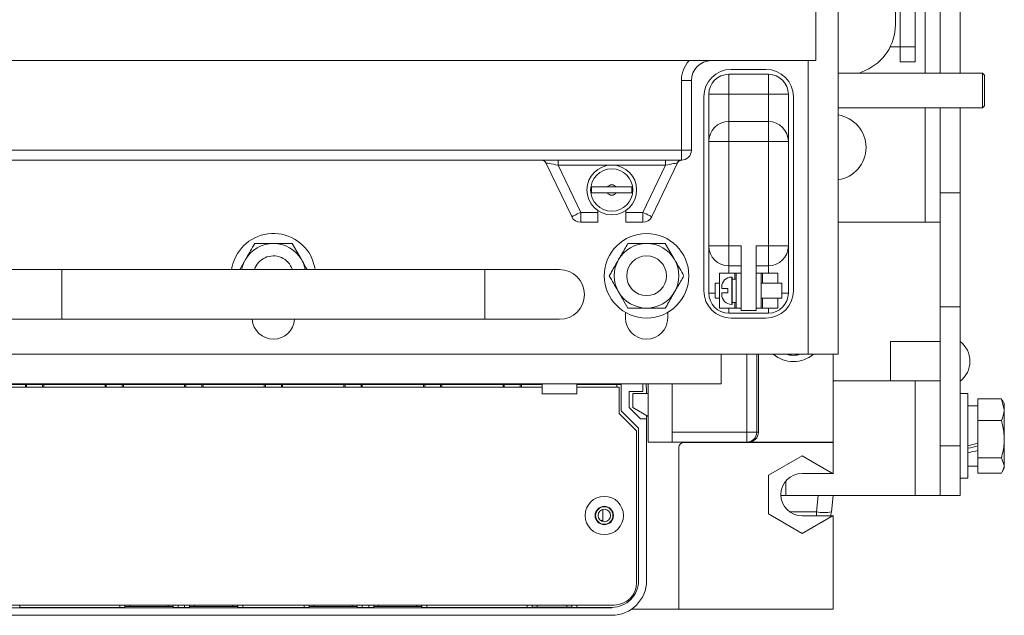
# Model space of a CAD drawing. Header units: millimetres. Extents: x 26 to 259, y 8 to 239.
# Tile 13 of 29: x 55 to 104, y 141 to 171. Entities that reach past the tile are written whole.
import ezdxf

# ---------------------------------------------------------------- set-up
doc = ezdxf.new("R2010")
doc.units = ezdxf.units.MM

msp = doc.modelspace()

# ---------------------------------------------------------------- linework, layer by layer
at = {"color": 7, "linetype": 'Continuous', "lineweight": 15}
for p, q in [((95.643, 154.519), (95.643, 230.769)), ((94.518, 210.019), (94.518, 169.269)), ((100.768, 189.932), (100.768, 168.645)), ((101.768, 185.782), (101.768, 168.645)), ((98.768, 169.957), (98.768, 178.733)), ((99.518, 169.957), (99.518, 178.733)), ((98.518, 171.075), (98.518, 173.657)), ((98.254, 169.957), (98.268, 169.957)), ((98.268, 169.957), (98.768, 169.957)), ((99.518, 169.957), (98.768, 169.957)), ((98.768, 169.957), (98.768, 169.207)), ((99.518, 169.207), (99.518, 169.957)), ((94.518, 169.269), (40.018, 169.269)), ((98.768, 169.207), (99.518, 169.207)), ((90.268, 168.832), (92.018, 168.832)), ((96.695, 168.645), (97.009, 168.78)), ((87.768, 168.269), (88.268, 168.269)), ((87.768, 164.769), (87.768, 168.269)), ((88.268, 168.269), (88.268, 164.769)), ((90.143, 167.582), (90.143, 168.582)), ((90.143, 168.582), (92.143, 168.582)), ((92.143, 167.582), (92.143, 168.582)), ((102.905, 168.645), (95.643, 168.645)), ((103.005, 168.545), (102.905, 168.645)), ((102.905, 166.895), (102.905, 168.645)), ((103.005, 168.545), (103.005, 166.995)), ((88.893, 157.707), (88.893, 167.457)), ((90.143, 167.582), (89.143, 167.582)), ((89.143, 165.207), (89.143, 167.582)), ((90.143, 167.582), (90.143, 166.207)), ((92.143, 167.582), (90.143, 167.582)), ((92.143, 166.207), (92.143, 167.582)), ((93.143, 167.582), (92.143, 167.582)), ((93.143, 167.582), (93.143, 165.207)), ((93.393, 167.457), (93.393, 157.707)), ((95.643, 166.895), (102.905, 166.895)), ((100.768, 166.895), (100.768, 162.634)), ((101.768, 166.895), (101.768, 162.634)), ((102.905, 166.895), (103.005, 166.995)), ((90.143, 165.207), (90.143, 166.207)), ((90.143, 166.207), (92.143, 166.207)), ((92.143, 165.207), (92.143, 166.207)), ((40.518, 164.769), (87.768, 164.769)), ((87.768, 164.769), (87.768, 164.269)), ((87.768, 164.769), (88.268, 164.769)), ((89.143, 159.957), (89.143, 165.207)), ((90.143, 165.207), (89.143, 165.207)), ((90.143, 165.207), (90.143, 159.957)), ((92.143, 165.207), (90.143, 165.207)), ((92.143, 159.957), (92.143, 165.207)), ((92.143, 165.207), (93.143, 165.207)), ((93.143, 165.207), (93.143, 159.957)), ((87.768, 164.269), (40.518, 164.269)), ((81.567, 164.269), (81.567, 164.019)), ((86.968, 164.269), (86.968, 164.019)), ((82.256, 161.428), (80.961, 164.128)), ((86.968, 164.019), (81.567, 164.019)), ((81.567, 164.019), (82.707, 161.644)), ((85.828, 161.644), (86.968, 164.019)), ((87.575, 164.128), (86.279, 161.428)), ((87.575, 164.128), (87.551, 164.123)), ((84.483, 162.919), (84.052, 162.919)), ((84.052, 162.619), (84.483, 162.619)), ((100.768, 162.634), (101.768, 162.634)), ((100.768, 156.889), (100.768, 162.634)), ((101.768, 162.634), (101.768, 156.889)), ((82.707, 161.644), (83.568, 161.644)), ((82.707, 161.644), (82.707, 161.144)), ((83.568, 161.734), (83.568, 161.644)), ((83.568, 161.644), (83.568, 161.144)), ((84.968, 161.644), (84.968, 161.734)), ((84.968, 161.644), (85.828, 161.644)), ((84.968, 161.144), (84.968, 161.644)), ((85.828, 161.144), (85.828, 161.644)), ((83.568, 161.144), (82.707, 161.144)), ((85.828, 161.144), (84.968, 161.144)), ((100.018, 161.157), (95.643, 161.157)), ((100.018, 161.157), (100.768, 161.157)), ((68.206, 160.082), (68.675, 159.269)), ((85.079, 160.082), (86.018, 160.082)), ((86.956, 160.082), (87.425, 159.269)), ((90.143, 159.957), (89.143, 159.957)), ((89.143, 157.582), (89.143, 159.957)), ((90.143, 159.957), (90.768, 159.957)), ((90.143, 159.957), (90.143, 158.957)), ((90.768, 156.707), (90.768, 159.957)), ((91.518, 159.957), (92.143, 159.957)), ((91.518, 156.707), (91.518, 159.957)), ((92.143, 159.957), (93.143, 159.957)), ((92.143, 159.957), (92.143, 158.957)), ((93.143, 159.957), (93.143, 157.582)), ((65.572, 158.769), (65.86, 159.269)), ((90.768, 158.957), (90.143, 158.957)), ((92.143, 158.957), (91.518, 158.957)), ((56.643, 158.769), (52.893, 158.769)), ((77.893, 158.769), (56.643, 158.769)), ((81.643, 158.769), (77.893, 158.769)), ((89.68, 158.582), (89.68, 156.832)), ((90.451, 158.582), (89.68, 158.582)), ((90.318, 158.394), (90.293, 158.394)), ((90.318, 157.019), (90.318, 158.394)), ((90.518, 158.582), (90.451, 158.582)), ((90.768, 158.582), (90.518, 158.582)), ((90.518, 158.582), (90.518, 156.832)), ((90.768, 158.582), (90.768, 156.832)), ((91.768, 158.582), (91.518, 158.582)), ((91.518, 158.582), (91.518, 156.832)), ((91.768, 158.582), (91.768, 156.832)), ((91.834, 158.582), (91.768, 158.582)), ((92.605, 158.582), (91.834, 158.582)), ((92.605, 158.082), (92.605, 158.582)), ((89.68, 158.082), (89.468, 158.082)), ((89.468, 158.082), (89.468, 157.468)), ((89.793, 157.819), (89.793, 157.894)), ((92.818, 158.082), (91.768, 158.082)), ((92.818, 157.332), (92.818, 158.082)), ((85.079, 156.832), (84.61, 157.644)), ((89.468, 157.468), (89.468, 157.332)), ((89.468, 157.332), (89.68, 157.332)), ((89.793, 157.519), (89.793, 157.594)), ((90.093, 157.819), (90.093, 157.594)), ((91.768, 157.332), (92.818, 157.332)), ((92.605, 156.832), (92.605, 157.332)), ((90.293, 157.019), (90.318, 157.019)), ((90.318, 157.119), (90.518, 157.119)), ((101.768, 156.889), (100.768, 156.889)), ((100.768, 156.889), (100.768, 149.907)), ((101.768, 156.889), (101.768, 149.907)), ((84.955, 156.617), (84.955, 156.332)), ((86.956, 156.832), (86.018, 156.832)), ((87.08, 156.332), (87.08, 156.617)), ((90.451, 156.832), (89.68, 156.832)), ((92.143, 156.582), (90.143, 156.582)), ((90.518, 156.832), (90.451, 156.832)), ((90.768, 156.832), (90.518, 156.832)), ((91.518, 156.707), (90.768, 156.707)), ((91.768, 156.832), (91.518, 156.832)), ((91.834, 156.832), (91.768, 156.832)), ((92.605, 156.832), (91.834, 156.832)), ((52.893, 156.269), (56.643, 156.269)), ((56.643, 156.269), (77.893, 156.269)), ((77.893, 156.269), (81.643, 156.269)), ((92.018, 156.332), (90.268, 156.332)), ((100.768, 155.157), (98.268, 155.157)), ((98.268, 154.692), (98.268, 155.157)), ((44.768, 154.519), (89.768, 154.519)), ((89.768, 154.519), (89.768, 153.019)), ((89.768, 154.519), (94.143, 154.519)), ((91.636, 154.519), (91.636, 150.593)), ((95.643, 154.519), (94.143, 154.519)), ((95.389, 154.519), (95.389, 150.093)), ((95.393, 150.082), (95.393, 154.519)), ((98.268, 153.169), (98.268, 154.692)), ((89.768, 153.019), (44.768, 153.019)), ((80.768, 152.991), (53.768, 152.991)), ((80.768, 153.019), (80.768, 152.519)), ((82.518, 152.519), (82.518, 153.019)), ((84.743, 152.991), (82.518, 152.991)), ((84.518, 152.857), (84.518, 152.991)), ((84.743, 151.675), (84.743, 152.991)), ((85.83, 153.019), (85.83, 152.641)), ((86.099, 153.019), (86.099, 150.093)), ((87.304, 150.093), (87.304, 153.019)), ((87.308, 150.593), (87.308, 153.019)), ((95.393, 153.169), (99.518, 153.169)), ((99.518, 147.419), (99.518, 153.169)), ((99.518, 153.169), (100.768, 153.169)), ((80.768, 152.857), (53.768, 152.857)), ((80.768, 152.519), (82.518, 152.519)), ((84.643, 152.857), (82.518, 152.857)), ((84.643, 151.532), (84.643, 152.857)), ((85.83, 152.641), (85.143, 152.641)), ((85.143, 152.641), (85.143, 151.841)), ((86.099, 152.542), (85.33, 152.542)), ((85.33, 152.542), (85.33, 151.833)), ((86.018, 152.542), (86.018, 152.707)), ((102.168, 152.532), (101.768, 152.532)), ((102.168, 148.282), (102.168, 152.532)), ((102.668, 151.919), (102.168, 151.919)), ((102.668, 152.274), (103.847, 152.274)), ((102.668, 151.176), (102.668, 152.274)), ((103.847, 152.274), (103.993, 151.725)), ((103.882, 152.189), (103.847, 152.274)), ((103.993, 152.032), (103.897, 152.198)), ((103.993, 151.725), (103.993, 152.032)), ((85.518, 150.657), (84.643, 151.532)), ((85.618, 150.8), (84.743, 151.675)), ((85.143, 151.841), (85.718, 151.266)), ((85.33, 151.833), (86.099, 151.39)), ((86.018, 151.266), (86.018, 151.437)), ((103.993, 150.243), (103.993, 151.725)), ((85.718, 151.266), (86.018, 151.266)), ((86.018, 143.141), (86.018, 151.266)), ((102.668, 151.176), (103.847, 151.176)), ((102.668, 149.31), (102.668, 151.176)), ((85.518, 143.032), (85.518, 150.657)), ((85.618, 143.146), (85.618, 150.8)), ((87.308, 150.593), (91.051, 150.593)), ((91.051, 150.593), (91.551, 150.593)), ((91.051, 150.593), (91.051, 150.093)), ((91.551, 150.593), (91.636, 150.593)), ((87.304, 150.093), (86.099, 150.093)), ((87.312, 150.093), (87.304, 150.093)), ((91.051, 150.093), (87.312, 150.093)), ((95.393, 150.082), (87.893, 150.082)), ((91.136, 150.093), (91.051, 150.093)), ((95.389, 150.093), (91.136, 150.093)), ((95.393, 148.503), (95.393, 150.082)), ((103.993, 150.243), (103.993, 148.925)), ((87.643, 149.832), (87.643, 141.707)), ((101.768, 149.907), (100.768, 149.907)), ((100.768, 149.907), (100.768, 147.407)), ((101.768, 149.907), (101.768, 147.407)), ((93.83, 149.405), (92.143, 148.431)), ((93.83, 149.405), (95.393, 148.503)), ((102.668, 149.31), (103.847, 149.31)), ((102.668, 148.54), (102.668, 149.31)), ((103.847, 149.31), (103.993, 148.925)), ((103.993, 148.782), (103.993, 148.925)), ((92.143, 148.431), (92.143, 146.483)), ((95.365, 148.519), (93.83, 148.519)), ((102.168, 148.894), (102.668, 148.894)), ((102.668, 148.54), (103.847, 148.54)), ((103.897, 148.616), (103.993, 148.782)), ((93.018, 147.419), (93.018, 148.142)), ((101.768, 148.282), (102.168, 148.282)), ((93.018, 147.419), (92.768, 147.419)), ((99.518, 147.419), (93.018, 147.419)), ((94.56, 146.591), (94.647, 147.419)), ((95.393, 147.419), (95.306, 146.591)), ((100.768, 147.419), (99.518, 147.419)), ((101.768, 147.407), (100.768, 147.407)), ((83.818, 146.104), (83.818, 146.71)), ((92.143, 146.483), (93.83, 145.508)), ((83.818, 146.157), (83.705, 146.157)), ((93.83, 145.508), (95.393, 146.41)), ((93.83, 146.394), (95.365, 146.394)), ((95.393, 141.707), (95.393, 146.41)), ((50.143, 141.907), (84.393, 141.907)), ((50.268, 141.766), (84.268, 141.766)), ((59.555, 141.79), (54.518, 141.79)), ((59.805, 141.907), (59.805, 141.791)), ((61.98, 141.841), (60.055, 141.841)), ((62.23, 141.791), (62.23, 141.907)), ((62.805, 141.79), (62.48, 141.79)), ((63.055, 141.907), (63.055, 141.791)), ((65.23, 141.841), (63.305, 141.841)), ((65.48, 141.791), (65.48, 141.907)), ((68.805, 141.79), (65.73, 141.79)), ((69.055, 141.907), (69.055, 141.791)), ((71.23, 141.841), (69.305, 141.841)), ((71.48, 141.791), (71.48, 141.907)), ((72.055, 141.79), (71.73, 141.79)), ((72.305, 141.907), (72.305, 141.791)), ((74.48, 141.841), (72.555, 141.841)), ((74.73, 141.791), (74.73, 141.907)), ((80.018, 141.79), (74.98, 141.79)), ((80.268, 141.907), (80.268, 141.791)), ((82.018, 141.806), (80.518, 141.806)), ((82.268, 141.791), (82.268, 141.907)), ((84.268, 141.79), (82.518, 141.79)), ((84.268, 141.766), (84.268, 141.791)), ((85.271, 141.707), (87.643, 141.707)), ((87.643, 141.707), (95.393, 141.707)), ((50.268, 141.391), (84.268, 141.391))]:
    msp.add_line(p, q, dxfattribs=at)
at = {"color": 8, "linetype": 'Continuous', "lineweight": 15}
for p, q in [((100.018, 173.143), (100.018, 168.645)), ((98.268, 169.957), (98.268, 169.985)), ((94.143, 154.519), (94.143, 169.269)), ((100.018, 166.895), (100.018, 161.157)), ((90.143, 158.957), (90.143, 158.582)), ((92.143, 158.582), (92.143, 158.957)), ((56.643, 156.269), (56.643, 158.769)), ((77.893, 156.269), (77.893, 158.769)), ((90.293, 158.394), (90.293, 157.019)), ((90.451, 158.582), (90.451, 158.291)), ((91.834, 158.582), (91.834, 158.082)), ((89.143, 157.582), (89.468, 157.582)), ((91.834, 157.332), (91.834, 156.832)), ((93.143, 157.582), (92.818, 157.582)), ((90.451, 157.119), (90.451, 156.832)), ((90.143, 156.582), (90.143, 156.832)), ((92.143, 156.582), (92.143, 156.832)), ((91.051, 150.593), (91.051, 154.519)), ((91.551, 154.519), (91.551, 150.593)), ((54.868, 152.991), (54.868, 152.857)), ((55.668, 152.991), (55.668, 152.857)), ((58.868, 152.991), (58.868, 152.857)), ((59.668, 152.991), (59.668, 152.857)), ((62.868, 152.991), (62.868, 152.857)), ((63.668, 152.991), (63.668, 152.857)), ((66.868, 152.991), (66.868, 152.857)), ((67.668, 152.991), (67.668, 152.857)), ((70.868, 152.991), (70.868, 152.857)), ((71.668, 152.991), (71.668, 152.857)), ((74.868, 152.991), (74.868, 152.857)), ((75.668, 152.991), (75.668, 152.857)), ((78.868, 152.991), (78.868, 152.857)), ((79.668, 152.991), (79.668, 152.857)), ((93.214, 146.591), (94.56, 146.591)), ((94.56, 146.591), (94.56, 146.394)), ((54.518, 141.907), (54.518, 141.79)), ((59.555, 141.79), (59.555, 141.907)), ((60.055, 141.907), (60.055, 141.841)), ((61.98, 141.841), (61.98, 141.907)), ((62.48, 141.907), (62.48, 141.79)), ((62.805, 141.79), (62.805, 141.907)), ((63.305, 141.907), (63.305, 141.841)), ((65.23, 141.841), (65.23, 141.907)), ((65.73, 141.907), (65.73, 141.79)), ((68.805, 141.79), (68.805, 141.907)), ((69.305, 141.907), (69.305, 141.841)), ((71.23, 141.841), (71.23, 141.907)), ((71.73, 141.907), (71.73, 141.79)), ((72.055, 141.79), (72.055, 141.907)), ((72.555, 141.907), (72.555, 141.841)), ((74.48, 141.841), (74.48, 141.907)), ((74.98, 141.907), (74.98, 141.79)), ((80.018, 141.79), (80.018, 141.907)), ((80.518, 141.907), (80.518, 141.806)), ((82.018, 141.806), (82.018, 141.907)), ((82.518, 141.907), (82.518, 141.79))]:
    msp.add_line(p, q, dxfattribs=at)
at = {"color": 7, "linetype": 'Continuous', "lineweight": 15, "flags": 128}
for points in [[(81.567, 164.019), (81.449, 164.04), (81.335, 164.061), (81.23, 164.079), (81.138, 164.096), (81.063, 164.109), (81.007, 164.119), (80.972, 164.125), (80.961, 164.128)], [(87.551, 164.123), (87.51, 164.116), (87.451, 164.106), (87.376, 164.092), (87.287, 164.076), (87.187, 164.058), (87.079, 164.039), (86.968, 164.019)], [(82.707, 161.644), (82.619, 161.602), (82.535, 161.562), (82.457, 161.524), (82.389, 161.491), (82.332, 161.464), (82.291, 161.444), (82.265, 161.432), (82.256, 161.428)], [(86.279, 161.428), (86.27, 161.432), (86.244, 161.444), (86.203, 161.464), (86.147, 161.491), (86.078, 161.524), (86.001, 161.562), (85.916, 161.602), (85.828, 161.644)], [(69.37, 158.769), (69.352, 158.873), (69.22, 159.297)], [(86.018, 152.707), (86.002, 152.956), (85.993, 153.019)], [(95.257, 146.394), (95.279, 146.456), (95.306, 146.591)]]:
    msp.add_lwpolyline(points, dxfattribs=at)
at = {"color": 7, "linetype": 'Continuous', "lineweight": 15}
for centre, radius in [((84.268, 162.769), 1.25), ((84.268, 162.769), 1.063), ((86.018, 158.457), 2.125), ((86.018, 158.457), 1), ((83.893, 146.407), 0.962), ((83.893, 146.407), 0.462), ((83.893, 146.407), 0.437), ((83.893, 146.407), 0.313)]:
    msp.add_circle(centre, radius, dxfattribs=at)
for centre, radius, start, end in [((96.018, 171.075), 2.5, 293.3643, 0), ((89.268, 168.269), 1.5, 138.1897, 180), ((89.268, 168.269), 1, 90, 180), ((90.268, 167.457), 1.375, 90, 180), ((92.018, 167.457), 1.375, 0, 90), ((90.143, 167.582), 1, 90, 180), ((92.143, 167.582), 1, 0, 90), ((95.393, 164.907), 1.65, 0, 81.2853), ((90.143, 165.207), 1, 90, 180), ((92.143, 165.207), 1, 0, 90), ((87.768, 164.769), 0.5, 270, 0), ((95.393, 164.907), 1.65, 278.7147, 0), ((80.735, 164.019), 0.25, 25.641, 90), ((87.77, 164.031), 0.238, 90.6859, 157.2782), ((87.8, 164.02), 0.25, 92.495, 154.359), ((84.268, 162.769), 1.014, 171.491, 188.509), ((84.268, 162.769), 0.263, 34.8499, 145.1501), ((84.268, 162.769), 1.014, 351.491, 8.509), ((84.268, 162.769), 0.263, 214.8499, 325.1501), ((82.707, 161.644), 0.5, 205.641, 270), ((85.828, 161.644), 0.5, 270, 334.359), ((67.268, 158.457), 2.125, 23.2794, 171.5435), ((67.268, 158.457), 1.625, 90, 150), ((67.268, 158.457), 1.625, 30, 90), ((86.018, 158.457), 1.625, 90, 150), ((86.018, 158.457), 1.625, 30, 90), ((90.143, 159.957), 1, 180, 270), ((92.143, 159.957), 1, 270, 0), ((67.268, 158.457), 1, 114.9958, 161.79), ((67.268, 158.457), 1, 18.21, 114.9958), ((67.268, 158.457), 1.625, 150, 168.9125), ((67.268, 158.457), 1.625, 11.0875, 30), ((86.018, 158.457), 1.625, 150, 210), ((86.018, 158.457), 1.625, 330, 30), ((81.643, 157.519), 1.25, 270, 90), ((90.293, 157.894), 0.5, 90, 180), ((86.018, 158.457), 1.625, 210, 270), ((86.018, 158.457), 1.625, 270, 330), ((90.268, 157.707), 1.375, 180, 270), ((90.143, 157.582), 1, 180, 270), ((90.293, 157.519), 0.5, 180, 270), ((92.018, 157.707), 1.375, 270, 0), ((92.143, 157.582), 1, 270, 0), ((67.268, 156.332), 1.063, 183.3723, 356.6277), ((86.018, 156.332), 1.062, 180, 0), ((101.018, 154.157), 1.25, 306.8699, 53.1301), ((93.393, 155.707), 1.563, 229.4642, 310.5358), ((93.393, 155.707), 1.25, 251.8051, 288.1949), ((91.051, 150.593), 0.5, 270.0014, 0.0008), ((87.893, 149.832), 0.25, 90, 180), ((93.83, 147.457), 1.063, 90, 270), ((94.933, 148.398), 1.845, 258.3372, 281.6628), ((84.268, 143.141), 1.35, 270, 0.2353), ((84.393, 143.032), 1.125, 270, 0)]:
    msp.add_arc(centre, radius, start, end, dxfattribs=at)
for centre, major_axis, ratio, start_param, end_param in [((90.228, 157.707), (2.193, 0), 0.267949, 1.438246, 1.529839), ((90.807, 157.707), (2.193, 0), 0.267949, 1.703347, 1.796077), ((54.796, 152.991), (0, 0.25), 0.04361, 4.148243, 4.712389), ((55.739, 152.991), (0, 0.25), 0.04361, 1.570796, 2.134942), ((58.796, 152.991), (0, 0.25), 0.04361, 4.148243, 4.712389), ((59.739, 152.991), (0, 0.25), 0.04361, 1.570796, 2.134942), ((62.796, 152.991), (0, 0.25), 0.04361, 4.148243, 4.712389), ((63.739, 152.991), (0, 0.25), 0.04361, 1.570796, 2.134942), ((66.796, 152.991), (0, 0.25), 0.04361, 4.148243, 4.712389), ((67.739, 152.991), (0, 0.25), 0.04361, 1.570796, 2.134942), ((70.796, 152.991), (0, 0.25), 0.04361, 4.148243, 4.712389), ((71.739, 152.991), (0, 0.25), 0.04361, 1.570796, 2.134942), ((74.796, 152.991), (0, 0.25), 0.04361, 4.148243, 4.712389), ((75.739, 152.991), (0, 0.25), 0.04361, 1.570796, 2.134942), ((78.796, 152.991), (0, 0.25), 0.04361, 4.148243, 4.712389), ((79.739, 152.991), (0, 0.25), 0.04361, 1.570796, 2.134942), ((87.312, 150.593), (0, 0.5), 0.008727, 1.570796, 3.141593), ((91.136, 150.593), (-0.5, 0), 0.999962, 1.570796, 3.141593), ((101.443, 150.407), (5.643, 1.371), 0.11311, 4.813603, 4.903565), ((102.892, 150.407), (3.777, 0.918), 0.11311, 4.491996, 4.625476), ((102.892, 150.407), (5.643, 1.371), 0.11311, 4.556213, 4.645136), ((84.268, 143.141), (0.927, -1.485), 0.999977, 5.725144, 7.29592), ((59.555, 141.791), (0.25, 0), 0.00576, 4.712389, 6.283185), ((60.055, 141.84), (0.25, 0), 0.00576, 1.570796, 3.141593), ((61.98, 141.84), (0.25, 0), 0.00576, 0, 1.570796), ((62.48, 141.791), (0.25, 0), 0.00576, 3.141593, 4.712389), ((62.805, 141.791), (0.25, 0), 0.00576, 4.712389, 6.283185), ((63.305, 141.84), (0.25, 0), 0.00576, 1.570796, 3.141593), ((65.23, 141.84), (0.25, 0), 0.00576, 0, 1.570796), ((65.73, 141.791), (0.25, 0), 0.00576, 3.141593, 4.712389), ((68.805, 141.791), (0.25, 0), 0.00576, 4.712389, 6.283185), ((69.305, 141.84), (0.25, 0), 0.00576, 1.570796, 3.141593), ((71.23, 141.84), (0.25, 0), 0.00576, 0, 1.570796), ((71.73, 141.791), (0.25, 0), 0.00576, 3.141593, 4.712389), ((72.055, 141.791), (0.25, 0), 0.00576, 4.712389, 6.283185), ((72.555, 141.84), (0.25, 0), 0.00576, 1.570796, 3.141593), ((74.48, 141.84), (0.25, 0), 0.00576, 0, 1.570796), ((74.98, 141.791), (0.25, 0), 0.00576, 3.141593, 4.712389), ((80.018, 141.791), (0.25, 0), 0.00576, 4.712389, 6.283185), ((80.518, 141.804), (0.25, 0), 0.00576, 1.570796, 3.141593), ((82.018, 141.804), (0.25, 0), 0.00576, 0, 1.570796), ((82.518, 141.791), (0.25, 0), 0.00576, 3.141593, 4.712389)]:
    msp.add_ellipse(centre, major_axis=major_axis, ratio=ratio, start_param=start_param, end_param=end_param, dxfattribs=at)
for points, knots in [([(84.052, 162.919), (83.998, 162.919), (83.841, 162.919), (83.602, 162.919), (83.381, 162.919), (83.303, 162.919), (83.265, 162.919)], [0, 0, 0, 0, 0.162022, 0.467239, 0.74401, 1, 1, 1, 1]), ([(85.27, 162.919), (85.268, 162.919), (85.235, 162.919), (85.137, 162.919), (84.928, 162.919), (84.698, 162.919), (84.545, 162.919), (84.483, 162.919)], [0, 0, 0, 0, 0.017122, 0.281728, 0.546937, 0.814043, 1, 1, 1, 1]), ([(83.265, 162.619), (83.267, 162.619), (83.3, 162.619), (83.398, 162.619), (83.607, 162.619), (83.838, 162.619), (83.99, 162.619), (84.052, 162.619)], [0, 0, 0, 0, 0.017123, 0.281728, 0.546937, 0.814043, 1, 1, 1, 1]), ([(84.483, 162.619), (84.537, 162.619), (84.694, 162.619), (84.933, 162.619), (85.154, 162.619), (85.233, 162.619), (85.27, 162.619)], [0, 0, 0, 0, 0.162021, 0.46724, 0.74401, 1, 1, 1, 1]), ([(65.86, 159.269), (65.871, 159.289), (66.03, 159.563), (66.185, 159.832), (66.329, 160.082)], [0, 0, 0, 0, 0.070215, 1, 1, 1, 1]), ([(67.268, 160.082), (67.182, 160.082), (66.865, 160.082), (66.556, 160.082), (66.329, 160.082)], [0, 0, 0, 0, 0.268633, 1, 1, 1, 1]), ([(68.206, 160.082), (68.127, 160.082), (67.821, 160.082), (67.504, 160.082), (67.268, 160.082)], [0, 0, 0, 0, 0.257552, 1, 1, 1, 1]), ([(84.61, 159.269), (84.653, 159.343), (84.812, 159.618), (84.966, 159.886), (85.079, 160.082)], [0, 0, 0, 0, 0.2686327, 1, 1, 1, 1]), ([(86.018, 160.082), (86.04, 160.082), (86.357, 160.082), (86.667, 160.082), (86.956, 160.082)], [0, 0, 0, 0, 0.070213, 1, 1, 1, 1]), ([(68.675, 159.269), (68.686, 159.25), (68.784, 159.081), (68.879, 158.916), (68.964, 158.769)], [0, 0, 0, 0, 0.1141673, 1, 1, 1, 1]), ([(84.141, 158.457), (84.181, 158.525), (84.334, 158.79), (84.492, 159.065), (84.61, 159.269)], [0, 0, 0, 0, 0.2575532, 1, 1, 1, 1]), ([(87.425, 159.269), (87.436, 159.25), (87.594, 158.976), (87.75, 158.707), (87.894, 158.457)], [0, 0, 0, 0, 0.070215, 1, 1, 1, 1]), ([(84.61, 157.644), (84.599, 157.664), (84.441, 157.938), (84.286, 158.207), (84.141, 158.457)], [0, 0, 0, 0, 0.070215, 1, 1, 1, 1]), ([(87.425, 157.644), (87.468, 157.718), (87.626, 157.993), (87.781, 158.261), (87.894, 158.457)], [0, 0, 0, 0, 0.268634, 1, 1, 1, 1]), ([(86.956, 156.832), (86.995, 156.9), (87.148, 157.165), (87.307, 157.44), (87.425, 157.644)], [0, 0, 0, 0, 0.257552, 1, 1, 1, 1]), ([(90.093, 157.819), (90.053, 157.819), (89.964, 157.819), (89.862, 157.819), (89.801, 157.819), (89.795, 157.819), (89.793, 157.819)], [0, 0, 0, 0, 0.223404, 0.498967, 0.777118, 1, 1, 1, 1]), ([(89.793, 157.594), (89.795, 157.594), (89.801, 157.594), (89.864, 157.594), (89.969, 157.594), (90.056, 157.594), (90.093, 157.594)], [0, 0, 0, 0, 0.223046, 0.508956, 0.795236, 1, 1, 1, 1]), ([(86.018, 156.832), (85.995, 156.832), (85.679, 156.832), (85.368, 156.832), (85.079, 156.832)], [0, 0, 0, 0, 0.070215, 1, 1, 1, 1]), ([(103.993, 151.725), (103.992, 151.712), (103.99, 151.527), (103.916, 151.345), (103.847, 151.176)], [0, 0, 0, 0, 0.0702139, 1, 1, 1, 1]), ([(103.847, 151.176), (103.867, 151.108), (103.952, 150.804), (103.975, 150.488), (103.993, 150.243)], [0, 0, 0, 0, 0.223715, 1, 1, 1, 1]), ([(103.993, 150.243), (103.991, 150.167), (103.984, 149.851), (103.906, 149.543), (103.847, 149.31)], [0, 0, 0, 0, 0.241851, 1, 1, 1, 1]), ([(103.993, 148.925), (103.992, 148.916), (103.99, 148.786), (103.916, 148.658), (103.847, 148.54)], [0, 0, 0, 0, 0.070217, 1, 1, 1, 1])]:
    msp.add_open_spline(points, degree=3, knots=knots, dxfattribs=at)

doc.saveas('drawing.dxf')
